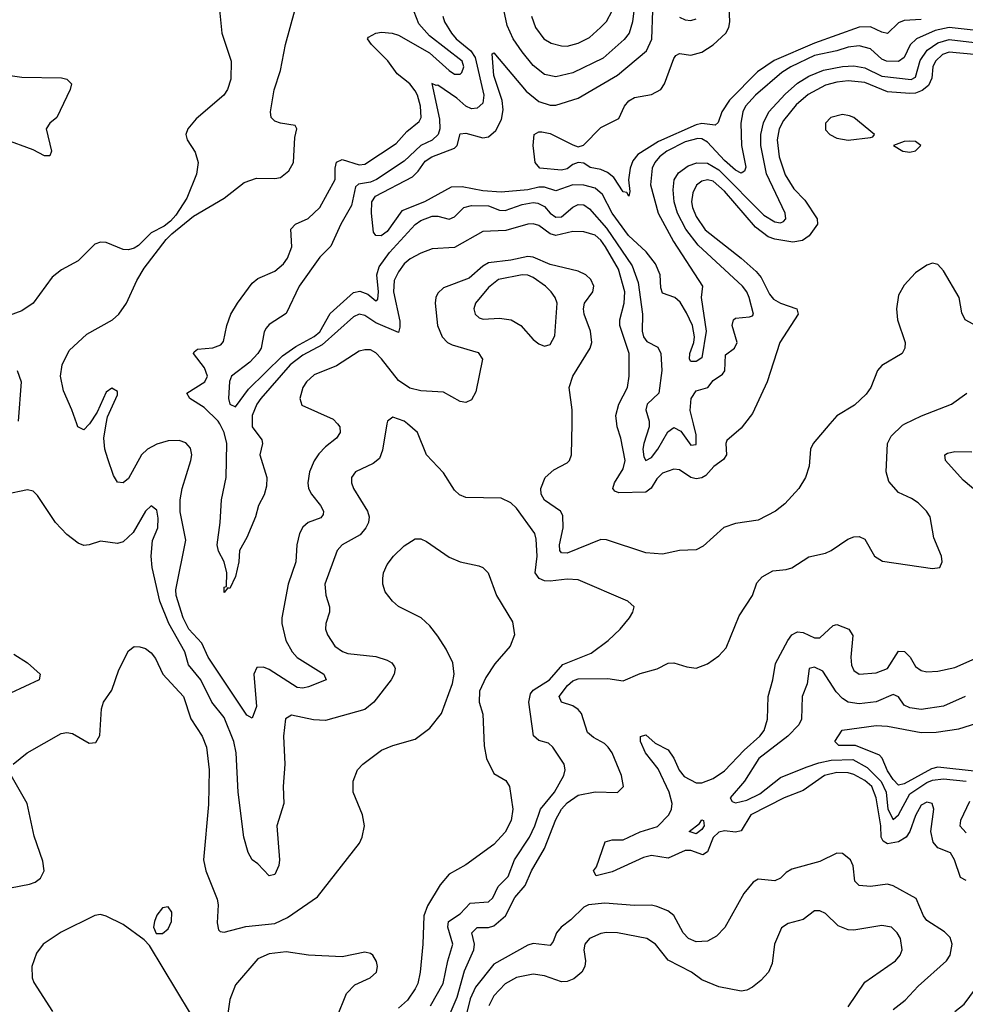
# Model space of a CAD drawing. Header units: inches. Extents: x 1694797 to 1849917, y 907313 to 1017959.
# Tile 185 of 256: x 1760942 to 1764307, y 937936 to 941438. Entities that reach past the tile are written whole.
import ezdxf

# ---------------------------------------------------------------- set-up
doc = ezdxf.new("R2010")
doc.units = ezdxf.units.IN
doc.header["$MEASUREMENT"] = 0
doc.layers.add('B7963', color=7, linetype='Continuous')
doc.layers.add('B7964', color=7, linetype='Continuous')

msp = doc.modelspace()

# ---------------------------------------------------------------- linework, layer by layer
at = {"layer": 'B7963', "color": 5}
for points, elevation in [([(1762249, 940000), (1762233.4, 939906.6), (1762222.4, 939877.6), (1762200.4, 939859.6), (1762137.1, 939830), (1762122.6, 939810), (1762123.1, 939790), (1762130.3, 939770), (1762180.3, 939690), (1762185.8, 939670), (1762183.5, 939650), (1762174.3, 939630), (1762154.1, 939605.9), (1762090.2, 939570), (1762071.8, 939550), (1762027.5, 939430), (1762031.5, 939391.5), (1762044.7, 939350), (1762044.7, 939330), (1762031.4, 939290), (1762030.2, 939270), (1762037.6, 939250), (1762064.2, 939210), (1762090.7, 939190.7), (1762110, 939183.3), (1762210, 939172.5), (1762250, 939159.3), (1762266, 939150), (1762275.9, 939135.9), (1762278.6, 939130), (1762274.7, 939110), (1762264.6, 939090), (1762202.1, 939010), (1762170, 938984.2), (1762030, 938945.2), (1761987.2, 938947.2), (1761910, 938964.2), (1761888.7, 938951.3), (1761881, 938890), (1761886, 938790), (1761879.3, 938710), (1761881.6, 938650), (1761857.5, 938570), (1761867.1, 938450), (1761864.9, 938430), (1761850, 938396.9), (1761830, 938393), (1761790, 938435.6), (1761769.6, 938450), (1761755.3, 938475.3), (1761739.4, 938530), (1761719.1, 938690), (1761712.8, 938830), (1761703.7, 938870), (1761670, 938955.5), (1761625.8, 939010), (1761586.9, 939090), (1761543, 939143), (1761530.3, 939190), (1761472.8, 939290), (1761441.3, 939370), (1761414.2, 939490), (1761409.7, 939530), (1761414.9, 939585.1), (1761433.8, 939630), (1761434.7, 939665.3), (1761430, 939693.2), (1761410, 939709.3), (1761390, 939689.3), (1761345.9, 939614.1), (1761310, 939580.7), (1761290, 939575.1), (1761230, 939583.5), (1761190, 939569.6), (1761170, 939567.6), (1761150, 939576.2), (1761110, 939606.6), (1761070, 939649.7), (1761006, 939746), (1760990, 939760.7), (1760970, 939765.7), (1760890, 939749)], 840), ([(1761190.3, 940000), (1761190, 939999.6), (1761170, 939978.7), (1761148.7, 939990), (1761145.3, 940000)], 820), ([(1762072.6, 940000), (1762081.3, 939990), (1762082.7, 939970), (1762069.3, 939950), (1762030, 939919.1), (1762006.7, 939893.3), (1761990, 939868.8), (1761974.1, 939830), (1761967.5, 939790), (1761970.1, 939770), (1761980.1, 939750), (1762013.1, 939710), (1762023.7, 939690), (1762021.7, 939678.3), (1762013.6, 939666.4), (1761968.4, 939650), (1761950, 939632.4), (1761937.9, 939610), (1761928, 939570), (1761925.4, 939510), (1761897.6, 939430), (1761874.6, 939310), (1761874.5, 939290), (1761889.6, 939230), (1761911.9, 939190), (1761930, 939169.1), (1762024.4, 939110), (1762033.1, 939090), (1761970, 939064.4), (1761950, 939059.9), (1761930, 939062.8), (1761830, 939126.1), (1761810, 939134.5), (1761786.2, 939133.8), (1761775.9, 939110), (1761784.4, 938995.6), (1761770, 938953.7), (1761750, 938964.1), (1761613.3, 939170), (1761590, 939219.9), (1761544.5, 939270), (1761524.2, 939310), (1761499.4, 939390), (1761498.1, 939410), (1761533.1, 939586.9), (1761513.1, 939686.9), (1761513, 939730), (1761520.8, 939770), (1761551.8, 939870), (1761554.5, 939890), (1761550, 939914.4), (1761533.2, 939933.2), (1761510, 939941.5), (1761470, 939939.5), (1761430, 939928.1), (1761397.3, 939910), (1761375.1, 939890), (1761330, 939806), (1761310, 939790.7), (1761290, 939793.3), (1761276.5, 939816.5), (1761255.4, 939875.4), (1761245.6, 939910), (1761241.6, 939950), (1761250.5, 940000)], 820), ([(1761769.5, 940000), (1761769.6, 939989.6), (1761803.7, 939943.7), (1761806, 939930), (1761797, 939890), (1761822.1, 939810), (1761820.8, 939779.2), (1761811.7, 939748.3), (1761792.5, 939710), (1761781.6, 939670), (1761750, 939596.1), (1761724.3, 939550), (1761722.1, 939510), (1761710, 939457.4), (1761690, 939415.1), (1761683, 939417), (1761670, 939400.9), (1761670, 939419.1), (1761677.6, 939422.4), (1761679.2, 939470), (1761669.5, 939510), (1761650, 939547.8), (1761644.9, 939570), (1761656.2, 939650), (1761660.3, 939730), (1761677.5, 939810), (1761679.3, 939930), (1761669.6, 939970), (1761654.2, 940000)], 780), ([(1762404.3, 937930), (1762449.5, 938010), (1762465.2, 938090), (1762483.1, 938150), (1762465.2, 938210), (1762468.1, 938230), (1762510, 938257.5), (1762544.9, 938295.1), (1762610, 938300.1), (1762625.7, 938314.3), (1762645.3, 938354.7), (1762679.9, 938390), (1762702.9, 938450), (1762756.2, 938530), (1762775.4, 938570), (1762795.3, 938630), (1762844.9, 938690), (1762878.4, 938750), (1762883.5, 938770), (1762879.8, 938790), (1762839.3, 938850), (1762824.5, 938864.5), (1762790, 938874), (1762771.1, 938891.1), (1762754.4, 939010), (1762760.5, 939039.5), (1762770, 939053.6), (1762827.7, 939090), (1762875.5, 939144.5), (1762975.5, 939184.5), (1763036.4, 939230), (1763078.9, 939270), (1763111.8, 939310), (1763124.5, 939330), (1763129.3, 939350), (1763106, 939370), (1762930, 939445.3), (1762890, 939448.5), (1762830, 939440.8), (1762810, 939442.5), (1762790.3, 939450.3), (1762776.9, 939470), (1762783.7, 939530), (1762780.7, 939590), (1762775.7, 939610), (1762710, 939700.7), (1762690, 939719.8), (1762655.8, 939735.8), (1762530, 939738), (1762507.5, 939747.5), (1762490, 939764.5), (1762450, 939826.3), (1762389.7, 939890), (1762358.3, 939970), (1762321.8, 940000)], 840), ([(1762459.8, 937870), (1762498.8, 937961.2), (1762525.4, 938054.6), (1762557.8, 938130), (1762560.6, 938150), (1762551.7, 938190), (1762570, 938209.5), (1762610, 938208.8), (1762630, 938215.1), (1762671.2, 938250), (1762704, 938316), (1762741.2, 938358.8), (1762763.6, 938410), (1762809.5, 938490.5), (1762850, 938593.2), (1762870.7, 938630), (1762890, 938651.8), (1762930, 938679.4), (1762990, 938691.3), (1763070, 938689.5), (1763091.3, 938710), (1763083.9, 938750), (1763050, 938829.8), (1763036.5, 938850), (1763023.5, 938863.5), (1762984.3, 938884.3), (1762962.9, 938902.9), (1762941.4, 938970), (1762930, 938984.7), (1762910, 938997.8), (1762869.7, 939010), (1762862.5, 939030), (1762891.7, 939070), (1762910, 939086.4), (1762930, 939093.8), (1763034.6, 939094.6), (1763090, 939086), (1763150, 939112.8), (1763210.6, 939129.4), (1763250, 939149), (1763270, 939150.2), (1763315.9, 939135.9), (1763350, 939131.4), (1763390, 939146.2), (1763430, 939174.7), (1763456, 939204), (1763502.4, 939317.6), (1763549.9, 939390), (1763565.2, 939434.8), (1763583.8, 939456.2), (1763622.1, 939477.9), (1763670, 939482.3), (1763690, 939488.6), (1763750, 939527), (1763810, 939540.5), (1763830, 939549.4), (1763889.5, 939590.5), (1763910, 939598.9), (1763930, 939600.1), (1763950, 939590.2), (1763983.8, 939530), (1764012.3, 939512.3), (1764190, 939485.3), (1764216, 939490), (1764225.1, 939510), (1764222, 939530), (1764195.4, 939595.4), (1764182, 939670), (1764168.7, 939690), (1764139.2, 939719.2), (1764115.4, 939735.4), (1764070, 939755.8), (1764035.6, 939795.6), (1764025.9, 939830), (1764030.7, 939930), (1764043.6, 939956.4), (1764084, 939996), (1764092.4, 940000)], 820), ([(1763825.4, 940000), (1763766, 939930), (1763756, 939910), (1763752, 939850), (1763739, 939810), (1763714.3, 939770), (1763664.5, 939715.5), (1763632.2, 939690), (1763570, 939658), (1763490, 939645.7), (1763447.9, 939632.1), (1763374.4, 939565.6), (1763350, 939552.4), (1763290, 939549.8), (1763230, 939537.3), (1763170, 939541.1), (1763030, 939588.2), (1763010, 939589.1), (1762890, 939540.8), (1762870, 939541.7), (1762864.1, 939550), (1762862.7, 939570), (1762876.2, 939630), (1762874.6, 939674.6), (1762867.2, 939690), (1762810, 939728.4), (1762798.4, 939750), (1762796.4, 939770), (1762812.1, 939810), (1762842.7, 939837.3), (1762890, 939861.2), (1762898.4, 939870), (1762905.8, 939890), (1762907.8, 940000)], 820), ([(1763521.4, 940000), (1763510, 939985.1), (1763459.1, 939940.9), (1763454.7, 939930), (1763457.4, 939890), (1763446.6, 939873.4), (1763411.9, 939848.1), (1763383.3, 939816.7), (1763370, 939808.2), (1763350, 939804.8), (1763330, 939809.3), (1763290, 939837.1), (1763270, 939839.4), (1763230, 939825.4), (1763210, 939804.7), (1763188.9, 939771.1), (1763170, 939756.8), (1763074.7, 939754.7), (1763060.6, 939760.6), (1763052.5, 939770), (1763058.9, 939790), (1763090, 939840.9), (1763097.1, 939870), (1763081.2, 939950), (1763067.9, 939990), (1763066.9, 940000)], 780), ([(1763182.1, 940000), (1763182.3, 939990), (1763162.8, 939930), (1763159.7, 939910), (1763163.4, 939883.4), (1763170, 939869.8), (1763190, 939881.1), (1763213.5, 939910), (1763248.5, 939971.5), (1763270, 939987.5), (1763294.8, 939974.8), (1763330, 939924.3), (1763350, 939927.4), (1763350, 939961.3), (1763340, 940000)], 760), ([(1764359.3, 939750), (1764299.5, 939799.5), (1764237.2, 939870), (1764233.8, 939890), (1764244.2, 939895.8), (1764270, 939901.8), (1764330, 939901.4)], 780), ([(1760919.5, 938790), (1760968.4, 938830), (1761090, 938898.5), (1761110, 938902.3), (1761130, 938899.2), (1761190, 938864.2), (1761212.9, 938867.1), (1761227.6, 938892.4), (1761233.5, 938986.5), (1761240.4, 939010), (1761270, 939052.7), (1761295, 939125), (1761330, 939193.6), (1761350, 939208), (1761370, 939206.9), (1761390, 939201.1), (1761410, 939186.3), (1761425.2, 939165.2), (1761452, 939110), (1761525.4, 939030), (1761551.7, 938951.7), (1761591, 938890), (1761607.2, 938850), (1761616.6, 938770), (1761613.7, 938646.3), (1761595.9, 938450), (1761604.1, 938410), (1761644.6, 938310), (1761648.1, 938290), (1761645, 938225), (1761650, 938200.9), (1761655.2, 938195.2), (1761670, 938192), (1761746.9, 938213.1), (1761850, 938223.1), (1761895.2, 938244.8), (1762001.7, 938318.3), (1762151.1, 938508.9), (1762161.5, 938530), (1762169.1, 938570), (1762162.7, 938610), (1762128.9, 938690), (1762128.9, 938730), (1762144.2, 938770), (1762163.1, 938790), (1762230, 938839.8), (1762270, 938856.4), (1762350, 938879.1), (1762401.8, 938918.2), (1762443.8, 938970), (1762482.9, 939077.1), (1762488.8, 939110), (1762483.1, 939150), (1762459.5, 939199.5), (1762430, 939245.5), (1762401.7, 939281.7), (1762370.7, 939310), (1762290, 939350.4), (1762269.1, 939369.1), (1762243, 939403), (1762234.3, 939430), (1762234, 939450), (1762236.5, 939470), (1762250, 939499.6), (1762272, 939530), (1762310, 939566.3), (1762350, 939590.9), (1762370, 939590.9), (1762390, 939581.7), (1762470, 939526.6), (1762510, 939509.7), (1762575.6, 939495.6), (1762590, 939489.6), (1762609.6, 939470), (1762639.1, 939390), (1762695.8, 939295.8), (1762703, 939250), (1762688, 939210), (1762633.5, 939146.5), (1762601.3, 939098.7), (1762578.7, 939050), (1762577.4, 939010), (1762590, 938968), (1762595.5, 938855.5), (1762603.9, 938810), (1762630, 938756.2), (1762671.6, 938731.6), (1762685.4, 938710), (1762696.7, 938630), (1762691.1, 938590), (1762670, 938548.2), (1762630, 938504.7), (1762530, 938431.4), (1762470, 938399.1), (1762438.9, 938361.1), (1762393.9, 938286.1), (1762380.2, 938250), (1762377.2, 938150), (1762367.8, 938050), (1762358.9, 938010), (1762350, 937991.3), (1762322, 937950), (1762290, 937921.9)], 860), ([(1764310, 938375.9), (1764290, 938387.1), (1764269.1, 938449.1), (1764255, 938475), (1764210, 938492.8), (1764192.3, 938512.3), (1764184.6, 938550), (1764195.8, 938630), (1764189.7, 938649.7), (1764170, 938654.2), (1764150, 938644), (1764130, 938607.8), (1764109.4, 938550), (1764096.6, 938530), (1764070, 938513.5), (1764030, 938506), (1764015.5, 938515.5), (1764008.3, 938530), (1764006.8, 938570), (1763989.7, 938670), (1763974.6, 938710), (1763950, 938731.9), (1763910, 938753.3), (1763890, 938758.6), (1763850, 938759.9), (1763806.7, 938750), (1763730, 938696.6), (1763662.8, 938670), (1763543.9, 938610), (1763510, 938552.5), (1763490, 938548.2), (1763450, 938552.9), (1763430, 938547.8), (1763410, 938529.4), (1763390, 938478), (1763372.9, 938467.1), (1763330, 938482.4), (1763310, 938483.1), (1763250, 938455.1), (1763190, 938464.6), (1763162.4, 938457.6), (1763050, 938406.5), (1762993.3, 938393.3), (1762984.3, 938410), (1762995, 938425), (1763026.2, 938513.8), (1763050, 938520.5), (1763090, 938521.1), (1763150, 938548.9), (1763211.8, 938568.2), (1763252.3, 938610), (1763261.6, 938630), (1763264.1, 938650), (1763252.9, 938690), (1763213.9, 938773.9), (1763168.8, 938830), (1763151.1, 938870), (1763151.8, 938888.2), (1763170, 938894.4), (1763204.1, 938864.1), (1763250, 938841), (1763270, 938811.8), (1763288.9, 938768.9), (1763306.3, 938746.3), (1763350, 938723.4), (1763370, 938723.7), (1763410, 938739.2), (1763450, 938765.8), (1763519.8, 938840.2), (1763576.2, 938890), (1763591.4, 938910), (1763603.9, 938950), (1763606.2, 939030), (1763622.3, 939090), (1763631.9, 939148.1), (1763675.2, 939230), (1763690, 939250.2), (1763702.4, 939257.6), (1763710, 939261.1), (1763730, 939258.4), (1763770, 939239.5), (1763790, 939239.8), (1763836.4, 939283.6), (1763850, 939286.3), (1763892.6, 939270), (1763907.4, 939247.4), (1763900.4, 939170), (1763902.3, 939142.3), (1763910, 939122.7), (1763930, 939110.2), (1763990, 939114.6), (1764029.8, 939130), (1764070, 939192.2), (1764091, 939191), (1764110.9, 939170.9), (1764130, 939136.9), (1764150, 939122.9), (1764170, 939118.6), (1764210, 939120.1), (1764270, 939134.2), (1764352.8, 939170)], 780), ([(1760921.5, 939181.5), (1760970, 939150.2), (1761014.9, 939110), (1761012, 939090), (1760910, 939042.8)], 840), ([(1764307.3, 939030), (1764230, 938995.7), (1764150, 938984.7), (1764110.4, 938990), (1764090, 939000.1), (1764069, 939029), (1764050, 939037.2), (1763990, 939012), (1763930, 939004.6), (1763890.8, 939010.8), (1763870, 939024), (1763847.6, 939047.6), (1763800.2, 939120.2), (1763770, 939135), (1763751.6, 939130), (1763744.5, 939075.5), (1763726.1, 939030), (1763724, 938950), (1763715.4, 938930), (1763675.7, 938890), (1763572.4, 938810), (1763521.6, 938730), (1763469.9, 938670), (1763477.4, 938657.4), (1763490, 938651.9), (1763530, 938662), (1763576, 938684), (1763650, 938742.8), (1763740.9, 938779.1), (1763785.4, 938794.6), (1763830, 938803.9), (1763906.9, 938806.9), (1763958.1, 938778.1), (1764008.2, 938728.2), (1764025.6, 938690), (1764031.8, 938630), (1764050, 938593), (1764070, 938609.2), (1764110, 938684.2), (1764170, 938724.8), (1764190, 938732.8), (1764230, 938737.6), (1764310, 938729.1)], 760), ([(1764350, 938764), (1764210, 938779.8), (1764186.4, 938773.6), (1764090, 938720.1), (1764070, 938715.4), (1764050, 938735.8), (1764030, 938766.7), (1764011.7, 938811.7), (1764001.7, 938821.7), (1763916.4, 938856.4), (1763856.6, 938856.6), (1763842.8, 938870), (1763868.7, 938911.3), (1763990, 938927.8), (1764030, 938925.5), (1764150, 938902.3), (1764203.3, 938903.3), (1764284.6, 938915.4), (1764390, 938949)], 740), ([(1760910, 938349.8), (1760977.4, 938362.6), (1760997.6, 938370), (1761016, 938384), (1761029, 938410), (1761024.5, 938444.5), (1760994.3, 938534.3), (1760969.1, 938650), (1760911.8, 938750)], 860), ([(1764322.5, 938657.5), (1764289.9, 938589.9), (1764288.1, 938570), (1764310, 938546)], 760), ([(1764050, 937917.4), (1764093.4, 937950), (1764140, 938000), (1764240.2, 938090), (1764253.3, 938110), (1764260.5, 938150), (1764253, 938173), (1764233.7, 938193.7), (1764170, 938233.7), (1764157.9, 938250), (1764132.1, 938312.1), (1764050, 938357.7), (1764030, 938362.9), (1763970, 938354.6), (1763930, 938358), (1763914.1, 938374.1), (1763908.2, 938428.2), (1763898.6, 938450), (1763870, 938472.4), (1763850, 938473), (1763790, 938444.1), (1763690, 938416.1), (1763670, 938404.3), (1763650, 938384.3), (1763630, 938375.2), (1763570, 938380.5), (1763552.2, 938370), (1763519.3, 938330), (1763451.2, 938208.8), (1763421.8, 938178.2), (1763390, 938160.5), (1763350, 938157.9), (1763322.2, 938170), (1763302.8, 938190), (1763270, 938252.2), (1763248.6, 938268.6), (1763210, 938283.8), (1763190, 938288.6), (1763130, 938287.7), (1763024.7, 938295.3), (1762966.9, 938290), (1762950, 938281.3), (1762903.9, 938236.1), (1762868.7, 938210), (1762852.3, 938190), (1762841, 938159), (1762830, 938144.5), (1762770, 938152.4), (1762750, 938146.5), (1762630, 938078.6), (1762563.7, 937996.3), (1762545.1, 937954.9), (1762533, 937907)], 820), ([(1761550, 937903), (1761404.7, 938144.7), (1761384.9, 938164.9), (1761310, 938219.7), (1761250, 938249.6), (1761230, 938255.1), (1761210, 938251.3), (1761090, 938192.3), (1761026, 938150), (1761001.8, 938118.2), (1760984.9, 938070), (1760986.4, 938030), (1760993, 938013), (1761058.4, 937910)], 880), ([(1763890, 937926.4), (1763950, 938014.7), (1764059.2, 938090), (1764075.1, 938110), (1764082.8, 938130), (1764076.5, 938170), (1764065.3, 938190), (1764044.5, 938210), (1764010, 938216.5), (1763910, 938199.8), (1763890, 938200.3), (1763855.1, 938215.1), (1763810, 938258.9), (1763790, 938268.2), (1763770, 938267.8), (1763730, 938237.7), (1763677.3, 938222.7), (1763652.8, 938207.2), (1763628.2, 938150), (1763619.4, 938080.6), (1763606.3, 938050), (1763580, 938020), (1763550, 937996.9), (1763530, 937986.6), (1763510, 937983.1), (1763430, 937998.4), (1763370, 938022.8), (1763332.6, 938050), (1763250, 938092.9), (1763204.6, 938150), (1763174.3, 938170), (1763070, 938190.4), (1763030, 938191.5), (1763010, 938187.8), (1762970.3, 938170), (1762953.6, 938150), (1762950.2, 938130), (1762956.2, 938090), (1762953.2, 938070), (1762942.2, 938050), (1762913.6, 938026.4), (1762890, 938016.7), (1762870, 938015.2), (1762810, 938036.7), (1762770, 938042.7), (1762710, 938030.6), (1762670, 938008.8), (1762630, 937965.6), (1762611.9, 937930)], 840), ([(1762036, 937804), (1762105.6, 937974.4), (1762134.9, 938005.1), (1762189.2, 938030), (1762211.8, 938050), (1762215.6, 938070), (1762211.9, 938088.1), (1762199.3, 938110), (1762190, 938117), (1762170, 938120.7), (1762090, 938105.1), (1761970, 938110.8), (1761890, 938122.5), (1761830, 938115), (1761790, 938098), (1761710, 938005.1), (1761690, 937953.2), (1761678.2, 937870)], 880), ([(1764270, 937910.6), (1764303.5, 937936.5), (1764386.8, 938050)], 780)]:
    msp.add_lwpolyline(points, dxfattribs=dict(at, elevation=elevation))
for points, elevation in [([(1763350, 938542.2), (1763324.2, 938550), (1763361, 938579), (1763370, 938591.5), (1763376, 938590), (1763378.4, 938570), (1763370, 938557.2)], 760), ([(1761470, 938282.7), (1761450, 938279.5), (1761430, 938252.7), (1761422, 938230), (1761418.4, 938210), (1761428, 938188), (1761450, 938188.2), (1761470, 938204.4), (1761482.4, 938230), (1761483.3, 938263.3)], 880)]:
    msp.add_lwpolyline(points, close=True, dxfattribs=dict(at, elevation=elevation))
at = {"layer": 'B7964', "color": 5}
for points, elevation in [([(1763132.5, 941510), (1763123.4, 941430), (1763111.3, 941390), (1763092.7, 941367.3), (1763018.6, 941301.4), (1762910, 941248.7), (1762850, 941235), (1762810, 941243.1), (1762770, 941274.5), (1762730, 941323), (1762698.5, 941370), (1762677.1, 941417.1), (1762661.6, 941490)], 760), ([(1764150, 941438.2), (1764090, 941435.1), (1764070, 941426.5), (1764030, 941388.4), (1764010, 941393.1), (1763970, 941412.7), (1763930, 941411.1), (1763770, 941354.8), (1763627.4, 941292.6), (1763567.2, 941252.8), (1763468.2, 941151.8), (1763440.7, 941110), (1763428.3, 941071.7), (1763416.7, 941063.3), (1763370, 941068.1), (1763350, 941064.4), (1763215.8, 941004.2), (1763141.5, 940958.5), (1763123.6, 940936.4), (1763114.1, 940910), (1763108.3, 940868.3), (1763113.4, 940826.6), (1763110.2, 940809.8), (1763102.7, 940822.7), (1763090, 940825), (1763056.2, 940876.2), (1763034.5, 940894.5), (1763010, 940905.3), (1762972.6, 940912.6), (1762950, 940927.5), (1762930, 940929.9), (1762910, 940922.3), (1762890, 940907.5), (1762870, 940903.2), (1762793.2, 940910), (1762776, 940930), (1762769.8, 940989.8), (1762772.8, 941030), (1762790, 941039.3), (1762800.6, 941039.4), (1762830, 941032.6), (1762910, 940992.3), (1762930, 940986), (1762948.8, 940991.2), (1763010, 941054.7), (1763073.8, 941086.2), (1763094.9, 941130), (1763110, 941149.3), (1763130, 941160.9), (1763190, 941171.2), (1763224, 941190), (1763237.1, 941210), (1763270, 941300.4), (1763277.4, 941310), (1763290, 941318.2), (1763330, 941311.9), (1763370, 941322.9), (1763410, 941348.3), (1763454.5, 941390), (1763465.8, 941410), (1763469.4, 941430), (1763465.6, 941514.4)], 720), ([(1761653.4, 941473.4), (1761661.3, 941390), (1761694.6, 941290), (1761693.3, 941226.7), (1761682.3, 941190), (1761668.8, 941170), (1761570, 941085.4), (1761540.3, 941050), (1761533.7, 941030), (1761538.7, 941010), (1761566.6, 940966.6), (1761576.9, 940930), (1761571.1, 940888.9), (1761537.1, 940802.9), (1761497.5, 940742.5), (1761478.4, 940721.6), (1761456.7, 940703.3), (1761410, 940679.6), (1761365.1, 940634.9), (1761350, 940625.4), (1761330, 940619.1), (1761310, 940620.4), (1761250, 940645.1), (1761230, 940646.2), (1761210, 940639.8), (1761150, 940579.8), (1761091.6, 940548.4), (1761057.7, 940522.3), (1760990.1, 940429.9), (1760950, 940402.4), (1760882.2, 940377.8)], 820), ([(1761145.3, 940000), (1761128.2, 940050), (1761097.8, 940117.8), (1761087.5, 940170), (1761093.1, 940210), (1761118.8, 940261.2), (1761181.1, 940318.9), (1761272.3, 940370), (1761294.5, 940390), (1761322, 940430), (1761359, 940510), (1761385.6, 940554.4), (1761463.9, 940656.1), (1761484.2, 940675.8), (1761560.7, 940739.3), (1761670, 940803.1), (1761741.1, 940858.9), (1761785.5, 940874.5), (1761850, 940872.6), (1761870, 940877.1), (1761900.1, 940899.9), (1761916, 940930), (1761921.7, 941018.3), (1761929, 941050), (1761922, 941062), (1761870, 941069.4), (1761850, 941077.2), (1761837.2, 941090), (1761834.5, 941110), (1761848, 941188), (1761870, 941257.3), (1761887.6, 941350), (1761921.2, 941470)], 820), ([(1764430, 941389.5), (1764250, 941409.5), (1764200, 941400), (1764134, 941370), (1764111.5, 941348.5), (1764090, 941302.8), (1764070, 941289.3), (1764026.3, 941290), (1764010, 941297.8), (1763970, 941333.9), (1763930, 941344.9), (1763890, 941340.3), (1763850, 941327.1), (1763770, 941310.2), (1763686.1, 941270), (1763654.7, 941250), (1763560.6, 941170), (1763524.8, 941130), (1763515.5, 941110), (1763508.2, 941070), (1763510.4, 940990), (1763526.5, 940913.5), (1763521.4, 940898.6), (1763510, 940891.9), (1763490, 940903), (1763450, 940936.6), (1763390, 941002.1), (1763370, 941014.6), (1763355.8, 941015.8), (1763310, 941003.9), (1763245.6, 940970), (1763218.6, 940950), (1763202.3, 940930), (1763193.4, 940910), (1763186.7, 940850), (1763213.7, 940750), (1763269.3, 940649.3), (1763372.4, 940490), (1763367.4, 940450), (1763384.7, 940330), (1763370, 940234.7), (1763350, 940222.7), (1763330, 940222.6), (1763325.5, 940230), (1763326.7, 940250), (1763341.6, 940290), (1763343.8, 940310), (1763336.7, 940350), (1763314.9, 940394.9), (1763292.8, 940432.8), (1763273.9, 940450), (1763230, 940464.8), (1763224.3, 940484.3), (1763221, 940530), (1763204.5, 940570), (1763171.7, 940611.7), (1763109, 940670), (1763051.1, 940750), (1763016.6, 940816.6), (1762990, 940839.2), (1762950, 940848.8), (1762910, 940850.2), (1762850, 940829.4), (1762810, 940842.2), (1762790, 940842), (1762750, 940833.1), (1762655.8, 940824.2), (1762590, 940829.3), (1762516.7, 940843.3), (1762477.8, 940842.2), (1762382.3, 940790), (1762302.1, 940757.9), (1762250, 940684.5), (1762229, 940669), (1762209.8, 940669.8), (1762201.7, 940681.7), (1762193.9, 940750), (1762195.9, 940790), (1762208.2, 940810), (1762340.5, 940879.5), (1762360.8, 940899.2), (1762385.7, 940934.3), (1762408.3, 940950), (1762490, 940981), (1762499, 940990), (1762510, 941031.3), (1762530, 941034.3), (1762590, 941017.2), (1762610, 941021), (1762636.3, 941043.7), (1762657.3, 941082.7), (1762662.8, 941117.2), (1762658.6, 941150), (1762630, 941239.7), (1762623.3, 941316.7), (1762630, 941319.6), (1762744.2, 941184.2), (1762790, 941147.4), (1762830, 941134), (1762850, 941134.2), (1762930, 941159), (1763070, 941240.6), (1763172.8, 941327.2), (1763191.8, 941368.2), (1763195.4, 941470)], 740), ([(1762763.4, 941450), (1762777.4, 941410), (1762807.9, 941370), (1762834, 941354), (1762870, 941344.5), (1762890, 941344.2), (1762930, 941354.1), (1762970, 941375), (1763009.1, 941410), (1763030, 941431.9), (1763050.3, 941469.7)], 780), ([(1761654.2, 940000), (1761649.1, 940010), (1761598.4, 940058.4), (1761547.3, 940090), (1761537.2, 940110), (1761600.8, 940150), (1761611.1, 940170), (1761600, 940200), (1761560.3, 940250), (1761563.1, 940256.9), (1761574.6, 940265.4), (1761630, 940270.7), (1761658.4, 940281.6), (1761667, 940293), (1761679.7, 940350), (1761694.1, 940390), (1761716.9, 940430), (1761770, 940500.6), (1761790, 940517.1), (1761850, 940543.3), (1761881.2, 940570), (1761894.8, 940590), (1761910.9, 940630), (1761906.9, 940693.1), (1761923.5, 940710), (1761968.9, 940731.1), (1762010, 940770.1), (1762064.3, 940870), (1762064.9, 940910), (1762070, 940930.6), (1762090, 940941.1), (1762150, 940921.9), (1762170, 940924.5), (1762282.4, 940997.6), (1762319.6, 941040.4), (1762364.3, 941075.7), (1762370.7, 941090), (1762369, 941130), (1762358.4, 941170), (1762350, 941184.9), (1762330, 941209.2), (1762285.3, 941245.3), (1762251.9, 941291.9), (1762194.4, 941350), (1762179.7, 941370), (1762184, 941376), (1762209.3, 941390), (1762230, 941393), (1762267.3, 941390), (1762290, 941382.9), (1762400.5, 941320.5), (1762470, 941256.6), (1762490, 941243.9), (1762510, 941244.5), (1762515.3, 941250), (1762522.5, 941270), (1762516.9, 941290), (1762400, 941380), (1762362.7, 941422.7), (1762346.1, 941466.1)], 780), ([(1762448.2, 941450), (1762453.9, 941430), (1762479.1, 941390), (1762495.6, 941370), (1762547.4, 941327.4), (1762563.5, 941303.5), (1762593.7, 941170), (1762590, 941141.3), (1762570, 941122.7), (1762550, 941120.7), (1762530, 941130.6), (1762498.2, 941158.2), (1762430, 941205.5), (1762423.9, 941203.9), (1762409.2, 941210.8), (1762436.3, 941083.7), (1762437.4, 941050), (1762430.9, 941029.1), (1762410.6, 941009.4), (1762369.3, 940990.7), (1762310, 940934.5), (1762211.4, 940870), (1762190, 940860.3), (1762147.3, 940852.7), (1762137, 940843), (1762123.1, 940776.9), (1762085, 940710), (1762050, 940632.3), (1762010, 940593.6), (1761936.9, 940490), (1761890, 940393.1), (1761830, 940354), (1761819.1, 940340.9), (1761812, 940328), (1761801.5, 940270), (1761789.9, 940250), (1761760.8, 940219.2), (1761696.5, 940170), (1761689.2, 940150.8), (1761685.6, 940090), (1761690, 940069.8), (1761710, 940060.4), (1761756.3, 940123.7), (1761877.9, 940242.1), (1761924.3, 940275.7), (1761990, 940310.8), (1762010, 940328.2), (1762047.6, 940392.4), (1762130, 940467.5), (1762152.6, 940472.6), (1762181.4, 940461.4), (1762210, 940437.8), (1762216.5, 940443.5), (1762219.4, 940470), (1762212.6, 940530), (1762221.7, 940558.3), (1762258.4, 940610), (1762350, 940709.2), (1762370, 940723.9), (1762410, 940739.2), (1762430, 940739), (1762470, 940727.8), (1762490, 940736.5), (1762522.3, 940770), (1762550, 940776.6), (1762610, 940775.3), (1762650, 940760.9), (1762670, 940759), (1762730, 940780.6), (1762770, 940787.4), (1762785.8, 940785.8), (1762810, 940773.3), (1762830, 940749.9), (1762850, 940735.7), (1762870, 940737.1), (1762910, 940770.9), (1762930, 940780.4), (1762950, 940778.9), (1762970, 940765.6), (1763030, 940696.9), (1763122.3, 940562.3), (1763143.3, 940503.3), (1763158.9, 940390), (1763157.3, 940330), (1763161.5, 940310), (1763173.6, 940293.6), (1763212.6, 940272.6), (1763223.7, 940250), (1763227.3, 940190), (1763216.7, 940110), (1763175.5, 940070), (1763170.9, 940050), (1763181.9, 940010), (1763182.1, 940000)], 760), ([(1763290, 941446.7), (1763310, 941437.1), (1763330, 941435.4), (1763350, 941440.4)], 740), ([(1763340, 940000), (1763327.8, 940047.8), (1763331.9, 940090), (1763350, 940117.5), (1763390.6, 940129.4), (1763410, 940154.9), (1763442.9, 940177.1), (1763451.5, 940188.5), (1763454.4, 940245.6), (1763485.8, 940270), (1763495.3, 940290), (1763477.8, 940350), (1763482.7, 940370), (1763490, 940376.4), (1763539.4, 940380.6), (1763550, 940384), (1763553.4, 940390), (1763537.7, 940450), (1763529.6, 940470), (1763514.6, 940490), (1763356.1, 940636.1), (1763313, 940693), (1763283.3, 940750), (1763271.1, 940790), (1763267.3, 940832.7), (1763271.6, 940868.4), (1763286.5, 940893.5), (1763321.6, 940918.4), (1763351.7, 940928.3), (1763390, 940927.6), (1763430, 940903.6), (1763590, 940742.5), (1763630, 940719.2), (1763650, 940715.8), (1763659.7, 940720.3), (1763668.3, 940730), (1763665.8, 940750), (1763599.9, 940890), (1763579.9, 940990), (1763579, 941030), (1763588.6, 941071.4), (1763607.8, 941110), (1763666.6, 941173.4), (1763710, 941212.6), (1763750, 941237.1), (1763802.2, 941257.8), (1763870, 941271.4), (1763910, 941273.9), (1763950, 941266.9), (1764010, 941236.5), (1764114.6, 941225.4), (1764130, 941233.7), (1764146.8, 941293.2), (1764171.1, 941328.9), (1764210, 941356.1), (1764250, 941367), (1764450, 941343.8)], 760), ([(1764389.4, 941309.4), (1764250, 941322.9), (1764226, 941314), (1764200.8, 941290), (1764191.7, 941270), (1764188.4, 941230), (1764176.4, 941203.6), (1764154.2, 941185.8), (1764130, 941177.1), (1764110, 941175), (1764030, 941181.8), (1763950, 941214.1), (1763890, 941220.6), (1763850, 941216.1), (1763810, 941205.4), (1763747.7, 941172.3), (1763705.3, 941134.7), (1763660.3, 941079.7), (1763644.7, 941050), (1763637.3, 941010), (1763644.6, 940950), (1763666.5, 940886.5), (1763696.7, 940836.7), (1763736.4, 940796.4), (1763780.5, 940730), (1763781.1, 940710), (1763751.5, 940668.5), (1763727.7, 940652.3), (1763693.1, 940646.9), (1763630, 940656.7), (1763605.5, 940665.5), (1763560.4, 940700.4), (1763450, 940828.1), (1763410, 940863.3), (1763390, 940868.6), (1763370, 940863.6), (1763350.8, 940849.2), (1763337.6, 940822.4), (1763333.2, 940790), (1763336.3, 940770), (1763350, 940737.3), (1763381.3, 940690), (1763509.6, 940589.6), (1763562.5, 940542.5), (1763580.4, 940520.4), (1763610, 940461.3), (1763624.4, 940444.4), (1763649.4, 940429.4), (1763707.2, 940410), (1763713, 940390), (1763647.3, 940290), (1763602.5, 940150), (1763550, 940037.6), (1763521.4, 940000)], 780), ([(1760832.7, 941250), (1760950, 941233.8), (1761090.6, 941230.6), (1761110, 941226.2), (1761126.2, 941210), (1761122.3, 941190), (1761074.2, 941090), (1761050, 941069.7), (1761036.9, 941050), (1761055.7, 940970), (1761050, 940953.7), (1761030, 940953.3), (1760990, 940975.1), (1760887.1, 941012.9)], 780), ([(1763066.9, 940000), (1763063.9, 940030), (1763073.8, 940070), (1763104.6, 940130), (1763111.6, 940170), (1763110.6, 940250), (1763077.3, 940350), (1763077.5, 940370), (1763093.8, 940430), (1763095.7, 940470), (1763073.6, 940550), (1763027, 940630), (1763010, 940654), (1762990, 940671.2), (1762950, 940683.8), (1762910, 940684.6), (1762850, 940670.2), (1762830, 940676.2), (1762790, 940706.1), (1762770, 940712.1), (1762750, 940711), (1762672.3, 940687.7), (1762590, 940684.4), (1762490, 940627.5), (1762410, 940623.4), (1762370, 940608), (1762332.2, 940587.8), (1762310.8, 940569.2), (1762290, 940541.1), (1762275, 940510), (1762272.1, 940470), (1762294.4, 940365.6), (1762295.4, 940344.6), (1762290, 940325.8), (1762210, 940359.3), (1762170, 940386.3), (1762150, 940390.4), (1762130, 940380.8), (1762018.6, 940281.4), (1761950, 940244.1), (1761905.2, 940210), (1761800.2, 940090), (1761786.3, 940070), (1761769, 940030), (1761769.5, 940000)], 780), ([(1762907.8, 940000), (1762908.7, 940050), (1762898, 940130), (1762910.8, 940170), (1762971.8, 940270), (1762978.6, 940290), (1762973.4, 940330), (1762951, 940390), (1762948.2, 940410), (1762952, 940430), (1762982.3, 940470), (1762985.8, 940490), (1762974.1, 940514.1), (1762957, 940530), (1762930, 940543.1), (1762830, 940567.4), (1762770, 940593.7), (1762750, 940595.9), (1762690, 940582.4), (1762610, 940573.3), (1762590, 940561.7), (1762541.7, 940518.3), (1762450, 940483.9), (1762430, 940465.3), (1762422.7, 940450), (1762420.6, 940430), (1762428.9, 940350), (1762445.5, 940310), (1762464.2, 940290), (1762481.1, 940281.1), (1762573.9, 940253.9), (1762588.6, 940230), (1762565.7, 940114.3), (1762550, 940086.2), (1762530, 940076.5), (1762510, 940079.4), (1762450, 940113.2), (1762370, 940117.7), (1762330, 940127.3), (1762290, 940154.9), (1762230, 940231.1), (1762210, 940252.6), (1762190, 940263.4), (1762170, 940264.1), (1762150, 940258.4), (1762070, 940206.5), (1761990, 940175.2), (1761962.7, 940150), (1761950.1, 940130), (1761939.3, 940090), (1761946.7, 940066.7), (1762057.5, 940017.5), (1762072.6, 940000)], 820), ([(1764361, 940341), (1764306.2, 940370), (1764295, 940395), (1764285, 940450), (1764230, 940544.5), (1764210, 940567.6), (1764190, 940571.6), (1764170, 940564.7), (1764130, 940538), (1764090, 940493.6), (1764070, 940458), (1764062, 940410), (1764065.7, 940370), (1764093.6, 940290), (1764092.4, 940270), (1764082.3, 940250), (1764010, 940208.3), (1763994.9, 940190), (1763971.1, 940130), (1763954.2, 940105.8), (1763913.3, 940066.7), (1763850, 940029), (1763825.4, 940000)], 820), ([(1760933.4, 940190), (1760947.2, 940150), (1760936.8, 940010)], 820), ([(1761250.5, 940000), (1761255, 940025), (1761290, 940104), (1761290, 940115.1), (1761270, 940127.8), (1761250, 940112.8), (1761217.9, 940042.1), (1761190.3, 940000)], 820), ([(1764092.4, 940000), (1764151.3, 940028.7), (1764257.6, 940070), (1764313, 940110)], 820), ([(1762321.8, 940000), (1762310, 940009.7), (1762270, 940024.5), (1762250.7, 940010), (1762249, 940000)], 840)]:
    msp.add_lwpolyline(points, dxfattribs=dict(at, elevation=elevation))
for points, elevation in [([(1763870, 941101), (1763829.2, 941090), (1763810.2, 941070), (1763810, 941046.4), (1763824.9, 941030), (1763850, 941016.5), (1763890, 941009.1), (1763970, 941018.8), (1763978.6, 941021.4), (1763984, 941030), (1763910, 941089.7), (1763895.7, 941095.7)], 820), ([(1764110, 941006), (1764090, 941005.2), (1764052, 940990), (1764084.7, 940970), (1764110, 940967.2), (1764130, 940971), (1764149, 940990), (1764130, 941005.2)], 820), ([(1762730, 940530.3), (1762646.6, 940513.4), (1762610, 940485.5), (1762563.8, 940430), (1762558.2, 940410), (1762562.7, 940390), (1762577.5, 940377.5), (1762592.1, 940372.1), (1762650, 940376.1), (1762690.8, 940370.8), (1762726, 940350), (1762770, 940300.4), (1762790, 940284.4), (1762810, 940277.1), (1762830, 940282), (1762847, 940313), (1762854.8, 940430), (1762847.7, 940450), (1762832.9, 940470), (1762813.5, 940490), (1762770, 940520.7), (1762750, 940528.7)], 840)]:
    msp.add_lwpolyline(points, close=True, dxfattribs=dict(at, elevation=elevation))

doc.saveas('drawing.dxf')
